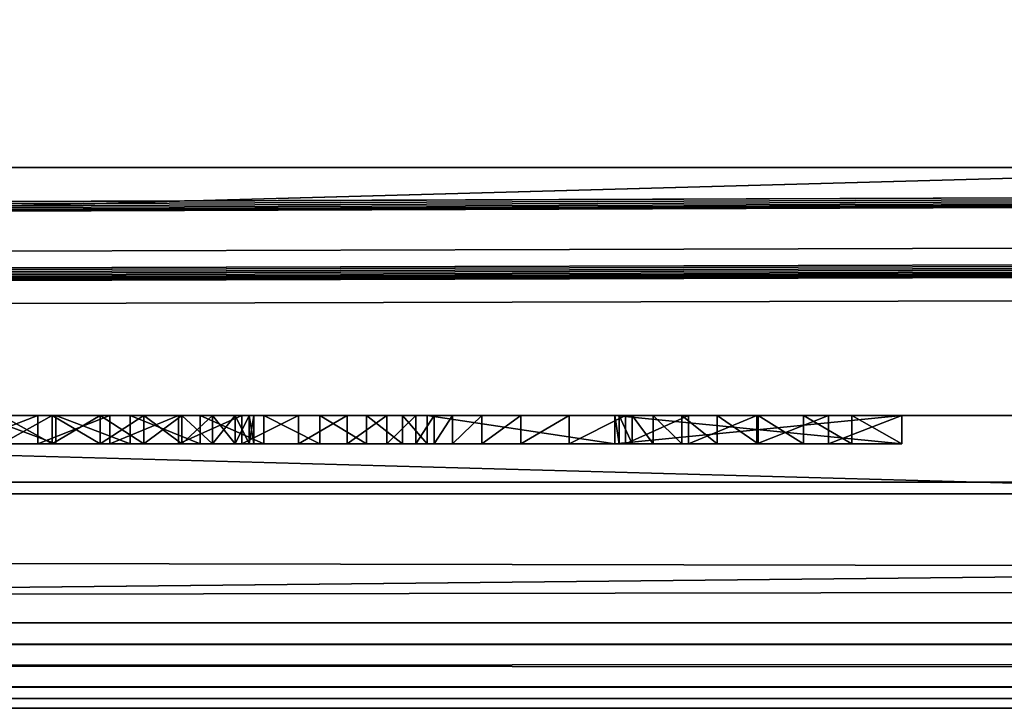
# Model space of a CAD drawing. Header units: inches. Extents: x -26.4 to 26.4, y 0 to 14.
# Tile 21 of 41: x 0.294 to 0.64, y -0.03 to 0.212. Entities that reach past the tile are written whole.
import ezdxf

# ---------------------------------------------------------------- set-up
doc = ezdxf.new("R2010")
doc.units = ezdxf.units.IN
doc.header["$LTSCALE"] = 65.185185
doc.header["$MEASUREMENT"] = 0
for name, color, linetype in [('10', 7, 'CONTINUOUS'), ('11', 7, 'CONTINUOUS'), ('118', 7, 'CONTINUOUS'), ('119', 7, 'CONTINUOUS'), ('121', 7, 'CONTINUOUS'), ('143', 7, 'CONTINUOUS'), ('149', 7, 'CONTINUOUS'), ('150', 7, 'CONTINUOUS'), ('151', 7, 'CONTINUOUS'), ('152', 7, 'CONTINUOUS'), ('153', 7, 'CONTINUOUS'), ('154', 7, 'CONTINUOUS'), ('155', 7, 'CONTINUOUS'), ('156', 7, 'CONTINUOUS'), ('157', 7, 'CONTINUOUS'), ('158', 7, 'CONTINUOUS'), ('159', 7, 'CONTINUOUS'), ('160', 7, 'CONTINUOUS'), ('17', 7, 'CONTINUOUS'), ('171', 7, 'CONTINUOUS'), ('18', 7, 'CONTINUOUS'), ('19', 7, 'CONTINUOUS'), ('22', 7, 'CONTINUOUS'), ('23', 7, 'CONTINUOUS'), ('6', 7, 'CONTINUOUS'), ('7', 7, 'CONTINUOUS'), ('8', 7, 'CONTINUOUS'), ('9', 7, 'CONTINUOUS')]:
    doc.layers.add(name, color=color, linetype=linetype)

msp = doc.modelspace()

# ---------------------------------------------------------------- linework, layer by layer
at = {"layer": '10', "color": 7, "linetype": 'Continuous'}
for points in [[(-26.226, 0, -0.5), (26.226, 0, -0.5), (-26.226, -0.015, -0.5), (-26.226, 0, -0.5)], [(26.226, 0, -0.5), (-26.226, -0.03, -0.5), (-26.226, -0.015, -0.5), (26.226, 0, -0.5)], [(-26.226, -0.03, -0.5), (26.226, 0, -0.5), (26.226, -0.015, -0.5), (-26.226, -0.03, -0.5)], [(26.226, -0.03, -0.5), (-26.226, -0.03, -0.5), (26.226, -0.015, -0.5), (26.226, -0.03, -0.5)]]:
    msp.add_3dface(points, dxfattribs=at)
at = {"layer": '11', "color": 7, "linetype": 'Continuous'}
for points in [[(26.1635, 1.97, -0.03), (26.1635, 0, -0.03), (-26.1635, 0, -0.03), (26.1635, 1.97, -0.03)], [(26.1635, 1.97, -0.03), (-26.1635, 0, -0.03), (-26.1635, 1.97, -0.03), (26.1635, 1.97, -0.03)]]:
    msp.add_3dface(points, dxfattribs=at)
at = {"layer": '118', "color": 7, "linetype": 'Continuous'}
for points in [[(3.405, 0.04541, 19.00447), (3.405, -0.02655, 20.37759), (-3.405, -0.02655, 20.37759), (3.405, 0.04541, 19.00447)], [(-3.405, 0.04541, 19.00447), (3.405, 0.04541, 19.00447), (-3.405, -0.02655, 20.37759), (-3.405, 0.04541, 19.00447)]]:
    msp.add_3dface(points, dxfattribs=at)
at = {"layer": '119', "color": 7, "linetype": 'Continuous'}
for points in [[(-3.405, 0.23216, 19.01426), (3.405, 0.23216, 19.01426), (-3.405, 0.04541, 19.00447), (-3.405, 0.23216, 19.01426)], [(3.405, 0.23216, 19.01426), (3.405, 0.04541, 19.00447), (-3.405, 0.04541, 19.00447), (3.405, 0.23216, 19.01426)]]:
    msp.add_3dface(points, dxfattribs=at)
at = {"layer": '121', "color": 7, "linetype": 'Continuous'}
for points in [[(3.405, 0.16019, 20.38737), (-3.405, 0.16019, 20.38737), (3.405, -0.02655, 20.37759), (3.405, 0.16019, 20.38737)], [(3.405, -0.02655, 20.37759), (-3.405, 0.16019, 20.38737), (-3.405, -0.02655, 20.37759), (3.405, -0.02655, 20.37759)]]:
    msp.add_3dface(points, dxfattribs=at)
at = {"layer": '143', "color": 7, "linetype": 'Continuous'}
for points in [[(0.27405, 0.063, 0.315), (0.29999, 0.063, 0.31688), (0.28718, 0.063, 0.38174), (0.27405, 0.063, 0.315)], [(0.30636, 0.063, 0.64603), (0.27943, 0.063, 0.64894), (0.30506, 0.063, 0.57843), (0.30636, 0.063, 0.64603)], [(0.30506, 0.063, 0.57843), (0.27943, 0.063, 0.64894), (0.28718, 0.063, 0.58226), (0.30506, 0.063, 0.57843)], [(0.28718, 0.063, 0.38174), (0.29999, 0.063, 0.31688), (0.30506, 0.063, 0.38557), (0.28718, 0.063, 0.38174)], [(0.29999, 0.063, 0.31688), (0.32533, 0.063, 0.32276), (0.30506, 0.063, 0.38557), (0.29999, 0.063, 0.31688)], [(0.32195, 0.063, 0.57143), (0.30636, 0.063, 0.64603), (0.30506, 0.063, 0.57843), (0.32195, 0.063, 0.57143)], [(0.30506, 0.063, 0.38557), (0.32533, 0.063, 0.32276), (0.32195, 0.063, 0.39257), (0.30506, 0.063, 0.38557)], [(0.33247, 0.063, 0.6388), (0.30636, 0.063, 0.64603), (0.32195, 0.063, 0.57143), (0.33247, 0.063, 0.6388)], [(0.3373, 0.063, 0.56151), (0.33247, 0.063, 0.6388), (0.32195, 0.063, 0.57143), (0.3373, 0.063, 0.56151)], [(0.32195, 0.063, 0.39257), (0.32533, 0.063, 0.32276), (0.3373, 0.063, 0.40249), (0.32195, 0.063, 0.39257)], [(0.32533, 0.063, 0.32276), (0.34945, 0.063, 0.33251), (0.3373, 0.063, 0.40249), (0.32533, 0.063, 0.32276)], [(0.35706, 0.063, 0.62745), (0.33247, 0.063, 0.6388), (0.35061, 0.063, 0.54898), (0.35706, 0.063, 0.62745)], [(0.35061, 0.063, 0.54898), (0.33247, 0.063, 0.6388), (0.3373, 0.063, 0.56151), (0.35061, 0.063, 0.54898)], [(0.3373, 0.063, 0.40249), (0.34945, 0.063, 0.33251), (0.35061, 0.063, 0.41502), (0.3373, 0.063, 0.40249)], [(0.34945, 0.063, 0.33251), (0.37176, 0.063, 0.34588), (0.35061, 0.063, 0.41502), (0.34945, 0.063, 0.33251)], [(0.36144, 0.063, 0.53425), (0.35706, 0.063, 0.62745), (0.35061, 0.063, 0.54898), (0.36144, 0.063, 0.53425)], [(0.35061, 0.063, 0.41502), (0.37176, 0.063, 0.34588), (0.36144, 0.063, 0.42975), (0.35061, 0.063, 0.41502)], [(0.37949, 0.063, 0.61228), (0.35706, 0.063, 0.62745), (0.37435, 0.063, 0.50021), (0.37949, 0.063, 0.61228)], [(0.37435, 0.063, 0.50021), (0.35706, 0.063, 0.62745), (0.36945, 0.063, 0.51782), (0.37435, 0.063, 0.50021)], [(0.36945, 0.063, 0.51782), (0.35706, 0.063, 0.62745), (0.36144, 0.063, 0.53425), (0.36945, 0.063, 0.51782)], [(0.36144, 0.063, 0.42975), (0.37176, 0.063, 0.34588), (0.36945, 0.063, 0.44618), (0.36144, 0.063, 0.42975)], [(0.36945, 0.063, 0.44618), (0.37176, 0.063, 0.34588), (0.37435, 0.063, 0.46379), (0.36945, 0.063, 0.44618)], [(0.37176, 0.063, 0.34588), (0.39172, 0.063, 0.36256), (0.37435, 0.063, 0.46379), (0.37176, 0.063, 0.34588)], [(0.37601, 0.063, 0.482), (0.37949, 0.063, 0.61228), (0.37435, 0.063, 0.50021), (0.37601, 0.063, 0.482)], [(0.37435, 0.063, 0.46379), (0.39172, 0.063, 0.36256), (0.37601, 0.063, 0.482), (0.37435, 0.063, 0.46379)], [(0.39172, 0.063, 0.36256), (0.37949, 0.063, 0.61228), (0.37601, 0.063, 0.482), (0.39172, 0.063, 0.36256)], [(0.39918, 0.063, 0.59367), (0.37949, 0.063, 0.61228), (0.39172, 0.063, 0.36256), (0.39918, 0.063, 0.59367)], [(0.40886, 0.063, 0.38213), (0.39918, 0.063, 0.59367), (0.39172, 0.063, 0.36256), (0.40886, 0.063, 0.38213)], [(0.4156, 0.063, 0.57213), (0.39918, 0.063, 0.59367), (0.40886, 0.063, 0.38213), (0.4156, 0.063, 0.57213)], [(0.42274, 0.063, 0.40413), (0.4156, 0.063, 0.57213), (0.40886, 0.063, 0.38213), (0.42274, 0.063, 0.40413)], [(0.42832, 0.063, 0.54821), (0.4156, 0.063, 0.57213), (0.42274, 0.063, 0.40413), (0.42832, 0.063, 0.54821)], [(0.43304, 0.063, 0.42802), (0.42832, 0.063, 0.54821), (0.42274, 0.063, 0.40413), (0.43304, 0.063, 0.42802)], [(0.43701, 0.063, 0.52256), (0.42832, 0.063, 0.54821), (0.43304, 0.063, 0.42802), (0.43701, 0.063, 0.52256)], [(0.43951, 0.063, 0.45321), (0.43701, 0.063, 0.52256), (0.43304, 0.063, 0.42802), (0.43951, 0.063, 0.45321)], [(0.43701, 0.063, 0.757), (0.43701, 0.063, 0.52256), (0.43951, 0.063, 0.45321), (0.43701, 0.063, 0.757)], [(0.50301, 0.063, 0.757), (0.43701, 0.063, 0.757), (0.50301, 0.063, 0.649), (0.50301, 0.063, 0.757)], [(0.50301, 0.063, 0.649), (0.43701, 0.063, 0.757), (0.50301, 0.063, 0.583), (0.50301, 0.063, 0.649)], [(0.50301, 0.063, 0.583), (0.43701, 0.063, 0.757), (0.50301, 0.063, 0.482), (0.50301, 0.063, 0.583)], [(0.50301, 0.063, 0.482), (0.43701, 0.063, 0.757), (0.48699, 0.063, 0.36286), (0.50301, 0.063, 0.482)], [(0.48699, 0.063, 0.36286), (0.43701, 0.063, 0.757), (0.46997, 0.063, 0.38239), (0.48699, 0.063, 0.36286)], [(0.46997, 0.063, 0.38239), (0.43701, 0.063, 0.757), (0.45618, 0.063, 0.40432), (0.46997, 0.063, 0.38239)], [(0.45618, 0.063, 0.40432), (0.43701, 0.063, 0.757), (0.44594, 0.063, 0.42812), (0.45618, 0.063, 0.40432)], [(0.44594, 0.063, 0.42812), (0.43701, 0.063, 0.757), (0.43951, 0.063, 0.45321), (0.44594, 0.063, 0.42812)], [(0.50682, 0.063, 0.34619), (0.50301, 0.063, 0.482), (0.48699, 0.063, 0.36286), (0.50682, 0.063, 0.34619)], [(0.60401, 0.063, 0.649), (0.50301, 0.063, 0.649), (0.60401, 0.063, 0.583), (0.60401, 0.063, 0.649)], [(0.60401, 0.063, 0.583), (0.50301, 0.063, 0.649), (0.50301, 0.063, 0.583), (0.60401, 0.063, 0.583)], [(0.50454, 0.063, 0.46446), (0.50301, 0.063, 0.482), (0.50682, 0.063, 0.34619), (0.50454, 0.063, 0.46446)], [(0.5091, 0.063, 0.44746), (0.50454, 0.063, 0.46446), (0.50682, 0.063, 0.34619), (0.5091, 0.063, 0.44746)], [(0.529, 0.063, 0.3328), (0.5091, 0.063, 0.44746), (0.50682, 0.063, 0.34619), (0.529, 0.063, 0.3328)], [(0.51654, 0.063, 0.4315), (0.5091, 0.063, 0.44746), (0.529, 0.063, 0.3328), (0.51654, 0.063, 0.4315)], [(0.52664, 0.063, 0.41708), (0.51654, 0.063, 0.4315), (0.529, 0.063, 0.3328), (0.52664, 0.063, 0.41708)], [(0.53909, 0.063, 0.40463), (0.52664, 0.063, 0.41708), (0.529, 0.063, 0.3328), (0.53909, 0.063, 0.40463)], [(0.55297, 0.063, 0.32299), (0.53909, 0.063, 0.40463), (0.529, 0.063, 0.3328), (0.55297, 0.063, 0.32299)], [(0.55351, 0.063, 0.39453), (0.53909, 0.063, 0.40463), (0.55297, 0.063, 0.32299), (0.55351, 0.063, 0.39453)], [(0.57818, 0.063, 0.31701), (0.55351, 0.063, 0.39453), (0.55297, 0.063, 0.32299), (0.57818, 0.063, 0.31701)], [(0.56947, 0.063, 0.38709), (0.55351, 0.063, 0.39453), (0.57818, 0.063, 0.31701), (0.56947, 0.063, 0.38709)], [(0.58647, 0.063, 0.38253), (0.56947, 0.063, 0.38709), (0.57818, 0.063, 0.31701), (0.58647, 0.063, 0.38253)], [(0.60401, 0.063, 0.315), (0.58647, 0.063, 0.38253), (0.57818, 0.063, 0.31701), (0.60401, 0.063, 0.315)], [(0.60401, 0.063, 0.381), (0.58647, 0.063, 0.38253), (0.60401, 0.063, 0.315), (0.60401, 0.063, 0.381)]]:
    msp.add_3dface(points, dxfattribs=at)
at = {"layer": '149', "color": 7, "linetype": 'Continuous'}
for points in [[(0.27404, 0.073, 0.315), (0.29999, 0.073, 0.31688), (0.27405, 0.063, 0.315), (0.27404, 0.073, 0.315)], [(0.29999, 0.073, 0.31688), (0.29999, 0.063, 0.31688), (0.27405, 0.063, 0.315), (0.29999, 0.073, 0.31688)], [(0.29999, 0.073, 0.31688), (0.32533, 0.073, 0.32276), (0.29999, 0.063, 0.31688), (0.29999, 0.073, 0.31688)], [(0.32533, 0.073, 0.32276), (0.32533, 0.063, 0.32276), (0.29999, 0.063, 0.31688), (0.32533, 0.073, 0.32276)], [(0.32533, 0.073, 0.32276), (0.34945, 0.073, 0.33251), (0.32533, 0.063, 0.32276), (0.32533, 0.073, 0.32276)], [(0.34945, 0.073, 0.33251), (0.34945, 0.063, 0.33251), (0.32533, 0.063, 0.32276), (0.34945, 0.073, 0.33251)], [(0.34945, 0.073, 0.33251), (0.37176, 0.073, 0.34588), (0.34945, 0.063, 0.33251), (0.34945, 0.073, 0.33251)], [(0.37176, 0.073, 0.34588), (0.37176, 0.063, 0.34588), (0.34945, 0.063, 0.33251), (0.37176, 0.073, 0.34588)], [(0.37176, 0.073, 0.34588), (0.39172, 0.073, 0.36256), (0.37176, 0.063, 0.34588), (0.37176, 0.073, 0.34588)], [(0.39172, 0.073, 0.36256), (0.39172, 0.063, 0.36256), (0.37176, 0.063, 0.34588), (0.39172, 0.073, 0.36256)], [(0.39172, 0.073, 0.36256), (0.40886, 0.073, 0.38213), (0.39172, 0.063, 0.36256), (0.39172, 0.073, 0.36256)], [(0.40886, 0.073, 0.38213), (0.40886, 0.063, 0.38213), (0.39172, 0.063, 0.36256), (0.40886, 0.073, 0.38213)], [(0.40886, 0.073, 0.38213), (0.42274, 0.073, 0.40413), (0.40886, 0.063, 0.38213), (0.40886, 0.073, 0.38213)], [(0.42274, 0.073, 0.40413), (0.42274, 0.063, 0.40413), (0.40886, 0.063, 0.38213), (0.42274, 0.073, 0.40413)], [(0.42274, 0.073, 0.40413), (0.43304, 0.073, 0.42802), (0.42274, 0.063, 0.40413), (0.42274, 0.073, 0.40413)], [(0.43304, 0.073, 0.42802), (0.43304, 0.063, 0.42802), (0.42274, 0.063, 0.40413), (0.43304, 0.073, 0.42802)], [(0.43304, 0.073, 0.42802), (0.43951, 0.073, 0.45321), (0.43304, 0.063, 0.42802), (0.43304, 0.073, 0.42802)], [(0.43951, 0.073, 0.45321), (0.43951, 0.063, 0.45321), (0.43304, 0.063, 0.42802), (0.43951, 0.073, 0.45321)]]:
    msp.add_3dface(points, dxfattribs=at)
at = {"layer": '150', "color": 7, "linetype": 'Continuous'}
for points in [[(0.43951, 0.073, 0.45321), (0.44594, 0.073, 0.42812), (0.43951, 0.063, 0.45321), (0.43951, 0.073, 0.45321)], [(0.44594, 0.073, 0.42812), (0.44594, 0.063, 0.42812), (0.43951, 0.063, 0.45321), (0.44594, 0.073, 0.42812)], [(0.44594, 0.073, 0.42812), (0.45618, 0.073, 0.40432), (0.44594, 0.063, 0.42812), (0.44594, 0.073, 0.42812)], [(0.45618, 0.073, 0.40432), (0.45618, 0.063, 0.40432), (0.44594, 0.063, 0.42812), (0.45618, 0.073, 0.40432)], [(0.45618, 0.073, 0.40432), (0.46997, 0.073, 0.38239), (0.45618, 0.063, 0.40432), (0.45618, 0.073, 0.40432)], [(0.46997, 0.073, 0.38239), (0.46997, 0.063, 0.38239), (0.45618, 0.063, 0.40432), (0.46997, 0.073, 0.38239)], [(0.46997, 0.073, 0.38239), (0.48699, 0.073, 0.36286), (0.46997, 0.063, 0.38239), (0.46997, 0.073, 0.38239)], [(0.48699, 0.073, 0.36286), (0.48699, 0.063, 0.36286), (0.46997, 0.063, 0.38239), (0.48699, 0.073, 0.36286)], [(0.48699, 0.073, 0.36286), (0.50682, 0.073, 0.34619), (0.48699, 0.063, 0.36286), (0.48699, 0.073, 0.36286)], [(0.50682, 0.073, 0.34619), (0.50682, 0.063, 0.34619), (0.48699, 0.063, 0.36286), (0.50682, 0.073, 0.34619)], [(0.50682, 0.073, 0.34619), (0.529, 0.073, 0.3328), (0.50682, 0.063, 0.34619), (0.50682, 0.073, 0.34619)], [(0.529, 0.073, 0.3328), (0.529, 0.063, 0.3328), (0.50682, 0.063, 0.34619), (0.529, 0.073, 0.3328)], [(0.529, 0.073, 0.3328), (0.55297, 0.073, 0.32299), (0.529, 0.063, 0.3328), (0.529, 0.073, 0.3328)], [(0.55297, 0.073, 0.32299), (0.55297, 0.063, 0.32299), (0.529, 0.063, 0.3328), (0.55297, 0.073, 0.32299)], [(0.55297, 0.073, 0.32299), (0.57818, 0.073, 0.31701), (0.55297, 0.063, 0.32299), (0.55297, 0.073, 0.32299)], [(0.57818, 0.073, 0.31701), (0.57818, 0.063, 0.31701), (0.55297, 0.063, 0.32299), (0.57818, 0.073, 0.31701)], [(0.57818, 0.073, 0.31701), (0.60401, 0.073, 0.315), (0.57818, 0.063, 0.31701), (0.57818, 0.073, 0.31701)], [(0.60401, 0.073, 0.315), (0.60401, 0.063, 0.315), (0.57818, 0.063, 0.31701), (0.60401, 0.073, 0.315)]]:
    msp.add_3dface(points, dxfattribs=at)
at = {"layer": '151', "color": 7, "linetype": 'Continuous'}
for points in [[(0.60401, 0.073, 0.315), (0.60401, 0.073, 0.381), (0.60401, 0.063, 0.315), (0.60401, 0.073, 0.315)], [(0.60401, 0.073, 0.381), (0.60401, 0.063, 0.381), (0.60401, 0.063, 0.315), (0.60401, 0.073, 0.381)]]:
    msp.add_3dface(points, dxfattribs=at)
at = {"layer": '152', "color": 7, "linetype": 'Continuous'}
for points in [[(0.50454, 0.073, 0.46446), (0.50301, 0.073, 0.482), (0.50454, 0.063, 0.46446), (0.50454, 0.073, 0.46446)], [(0.50301, 0.073, 0.482), (0.50301, 0.063, 0.482), (0.50454, 0.063, 0.46446), (0.50301, 0.073, 0.482)], [(0.5091, 0.073, 0.44746), (0.50454, 0.073, 0.46446), (0.5091, 0.063, 0.44746), (0.5091, 0.073, 0.44746)], [(0.50454, 0.073, 0.46446), (0.50454, 0.063, 0.46446), (0.5091, 0.063, 0.44746), (0.50454, 0.073, 0.46446)], [(0.51654, 0.073, 0.4315), (0.5091, 0.073, 0.44746), (0.51654, 0.063, 0.4315), (0.51654, 0.073, 0.4315)], [(0.5091, 0.073, 0.44746), (0.5091, 0.063, 0.44746), (0.51654, 0.063, 0.4315), (0.5091, 0.073, 0.44746)], [(0.52664, 0.073, 0.41708), (0.51654, 0.073, 0.4315), (0.52664, 0.063, 0.41708), (0.52664, 0.073, 0.41708)], [(0.51654, 0.073, 0.4315), (0.51654, 0.063, 0.4315), (0.52664, 0.063, 0.41708), (0.51654, 0.073, 0.4315)], [(0.53909, 0.073, 0.40463), (0.52664, 0.073, 0.41708), (0.53909, 0.063, 0.40463), (0.53909, 0.073, 0.40463)], [(0.52664, 0.073, 0.41708), (0.52664, 0.063, 0.41708), (0.53909, 0.063, 0.40463), (0.52664, 0.073, 0.41708)], [(0.55351, 0.073, 0.39453), (0.53909, 0.073, 0.40463), (0.55351, 0.063, 0.39453), (0.55351, 0.073, 0.39453)], [(0.53909, 0.073, 0.40463), (0.53909, 0.063, 0.40463), (0.55351, 0.063, 0.39453), (0.53909, 0.073, 0.40463)], [(0.56947, 0.073, 0.38709), (0.55351, 0.073, 0.39453), (0.56947, 0.063, 0.38709), (0.56947, 0.073, 0.38709)], [(0.55351, 0.073, 0.39453), (0.55351, 0.063, 0.39453), (0.56947, 0.063, 0.38709), (0.55351, 0.073, 0.39453)], [(0.58647, 0.073, 0.38253), (0.56947, 0.073, 0.38709), (0.58647, 0.063, 0.38253), (0.58647, 0.073, 0.38253)], [(0.56947, 0.073, 0.38709), (0.56947, 0.063, 0.38709), (0.58647, 0.063, 0.38253), (0.56947, 0.073, 0.38709)], [(0.60401, 0.073, 0.381), (0.58647, 0.073, 0.38253), (0.60401, 0.063, 0.381), (0.60401, 0.073, 0.381)], [(0.58647, 0.073, 0.38253), (0.58647, 0.063, 0.38253), (0.60401, 0.063, 0.381), (0.58647, 0.073, 0.38253)]]:
    msp.add_3dface(points, dxfattribs=at)
at = {"layer": '153', "color": 7, "linetype": 'Continuous'}
for points in [[(0.50301, 0.073, 0.482), (0.50301, 0.073, 0.583), (0.50301, 0.063, 0.482), (0.50301, 0.073, 0.482)], [(0.50301, 0.073, 0.583), (0.50301, 0.063, 0.583), (0.50301, 0.063, 0.482), (0.50301, 0.073, 0.583)]]:
    msp.add_3dface(points, dxfattribs=at)
at = {"layer": '154', "color": 7, "linetype": 'Continuous'}
for points in [[(0.50301, 0.073, 0.583), (0.60401, 0.073, 0.583), (0.50301, 0.063, 0.583), (0.50301, 0.073, 0.583)], [(0.60401, 0.073, 0.583), (0.60401, 0.063, 0.583), (0.50301, 0.063, 0.583), (0.60401, 0.073, 0.583)]]:
    msp.add_3dface(points, dxfattribs=at)
at = {"layer": '155', "color": 7, "linetype": 'Continuous'}
for points in [[(0.60401, 0.073, 0.583), (0.60401, 0.073, 0.649), (0.60401, 0.063, 0.583), (0.60401, 0.073, 0.583)], [(0.60401, 0.073, 0.649), (0.60401, 0.063, 0.649), (0.60401, 0.063, 0.583), (0.60401, 0.073, 0.649)]]:
    msp.add_3dface(points, dxfattribs=at)
at = {"layer": '156', "color": 7, "linetype": 'Continuous'}
for points in [[(0.60401, 0.073, 0.649), (0.50301, 0.073, 0.649), (0.60401, 0.063, 0.649), (0.60401, 0.073, 0.649)], [(0.50301, 0.073, 0.649), (0.50301, 0.063, 0.649), (0.60401, 0.063, 0.649), (0.50301, 0.073, 0.649)]]:
    msp.add_3dface(points, dxfattribs=at)
at = {"layer": '157', "color": 7, "linetype": 'Continuous'}
for points in [[(0.50301, 0.073, 0.649), (0.50301, 0.073, 0.757), (0.50301, 0.063, 0.649), (0.50301, 0.073, 0.649)], [(0.50301, 0.073, 0.757), (0.50301, 0.063, 0.757), (0.50301, 0.063, 0.649), (0.50301, 0.073, 0.757)]]:
    msp.add_3dface(points, dxfattribs=at)
at = {"layer": '158', "color": 7, "linetype": 'Continuous'}
for points in [[(0.50301, 0.073, 0.757), (0.43701, 0.073, 0.757), (0.50301, 0.063, 0.757), (0.50301, 0.073, 0.757)], [(0.43701, 0.073, 0.757), (0.43701, 0.063, 0.757), (0.50301, 0.063, 0.757), (0.43701, 0.073, 0.757)]]:
    msp.add_3dface(points, dxfattribs=at)
at = {"layer": '159', "color": 7, "linetype": 'Continuous'}
for points in [[(0.43701, 0.073, 0.757), (0.43701, 0.073, 0.52256), (0.43701, 0.063, 0.757), (0.43701, 0.073, 0.757)], [(0.43701, 0.073, 0.52256), (0.43701, 0.063, 0.52256), (0.43701, 0.063, 0.757), (0.43701, 0.073, 0.52256)]]:
    msp.add_3dface(points, dxfattribs=at)
at = {"layer": '160', "color": 7, "linetype": 'Continuous'}
for points in [[(0.30636, 0.073, 0.64603), (0.27943, 0.073, 0.64894), (0.30636, 0.063, 0.64603), (0.30636, 0.073, 0.64603)], [(0.27943, 0.073, 0.64894), (0.27943, 0.063, 0.64894), (0.30636, 0.063, 0.64603), (0.27943, 0.073, 0.64894)], [(0.33247, 0.073, 0.6388), (0.30636, 0.073, 0.64603), (0.33247, 0.063, 0.6388), (0.33247, 0.073, 0.6388)], [(0.30636, 0.073, 0.64603), (0.30636, 0.063, 0.64603), (0.33247, 0.063, 0.6388), (0.30636, 0.073, 0.64603)], [(0.35706, 0.073, 0.62745), (0.33247, 0.073, 0.6388), (0.35706, 0.063, 0.62745), (0.35706, 0.073, 0.62745)], [(0.33247, 0.073, 0.6388), (0.33247, 0.063, 0.6388), (0.35706, 0.063, 0.62745), (0.33247, 0.073, 0.6388)], [(0.37949, 0.073, 0.61228), (0.35706, 0.073, 0.62745), (0.37949, 0.063, 0.61228), (0.37949, 0.073, 0.61228)], [(0.35706, 0.073, 0.62745), (0.35706, 0.063, 0.62745), (0.37949, 0.063, 0.61228), (0.35706, 0.073, 0.62745)], [(0.39918, 0.073, 0.59367), (0.37949, 0.073, 0.61228), (0.39918, 0.063, 0.59367), (0.39918, 0.073, 0.59367)], [(0.37949, 0.073, 0.61228), (0.37949, 0.063, 0.61228), (0.39918, 0.063, 0.59367), (0.37949, 0.073, 0.61228)], [(0.4156, 0.073, 0.57213), (0.39918, 0.073, 0.59367), (0.4156, 0.063, 0.57213), (0.4156, 0.073, 0.57213)], [(0.39918, 0.073, 0.59367), (0.39918, 0.063, 0.59367), (0.4156, 0.063, 0.57213), (0.39918, 0.073, 0.59367)], [(0.42832, 0.073, 0.54821), (0.4156, 0.073, 0.57213), (0.42832, 0.063, 0.54821), (0.42832, 0.073, 0.54821)], [(0.4156, 0.073, 0.57213), (0.4156, 0.063, 0.57213), (0.42832, 0.063, 0.54821), (0.4156, 0.073, 0.57213)], [(0.43701, 0.073, 0.52256), (0.42832, 0.073, 0.54821), (0.43701, 0.063, 0.52256), (0.43701, 0.073, 0.52256)], [(0.42832, 0.073, 0.54821), (0.42832, 0.063, 0.54821), (0.43701, 0.063, 0.52256), (0.42832, 0.073, 0.54821)]]:
    msp.add_3dface(points, dxfattribs=at)
at = {"layer": '17', "color": 7, "linetype": 'Continuous'}
for points in [[(-25.3225, -0.03), (25.3225, -0.03), (-25.3225, 0.073), (-25.3225, -0.03)], [(25.3225, -0.03), (25.3225, 0.073), (-25.3225, 0.073), (25.3225, -0.03)]]:
    msp.add_3dface(points, dxfattribs=at)
at = {"layer": '171', "color": 7, "linetype": 'Continuous'}
for points in [[(0.28718, 0.073, 0.58226), (0.30506, 0.073, 0.57843), (0.28718, 0.063, 0.58226), (0.28718, 0.073, 0.58226)], [(0.30506, 0.073, 0.57843), (0.30506, 0.063, 0.57843), (0.28718, 0.063, 0.58226), (0.30506, 0.073, 0.57843)], [(0.30506, 0.073, 0.38557), (0.28718, 0.073, 0.38174), (0.30506, 0.063, 0.38557), (0.30506, 0.073, 0.38557)], [(0.28718, 0.073, 0.38174), (0.28718, 0.063, 0.38174), (0.30506, 0.063, 0.38557), (0.28718, 0.073, 0.38174)], [(0.30506, 0.073, 0.57843), (0.32195, 0.073, 0.57143), (0.30506, 0.063, 0.57843), (0.30506, 0.073, 0.57843)], [(0.32195, 0.073, 0.57143), (0.32195, 0.063, 0.57143), (0.30506, 0.063, 0.57843), (0.32195, 0.073, 0.57143)], [(0.32195, 0.073, 0.39257), (0.30506, 0.073, 0.38557), (0.32195, 0.063, 0.39257), (0.32195, 0.073, 0.39257)], [(0.30506, 0.073, 0.38557), (0.30506, 0.063, 0.38557), (0.32195, 0.063, 0.39257), (0.30506, 0.073, 0.38557)], [(0.32195, 0.073, 0.57143), (0.3373, 0.073, 0.56151), (0.32195, 0.063, 0.57143), (0.32195, 0.073, 0.57143)], [(0.3373, 0.073, 0.56151), (0.3373, 0.063, 0.56151), (0.32195, 0.063, 0.57143), (0.3373, 0.073, 0.56151)], [(0.3373, 0.073, 0.40249), (0.32195, 0.073, 0.39257), (0.3373, 0.063, 0.40249), (0.3373, 0.073, 0.40249)], [(0.32195, 0.073, 0.39257), (0.32195, 0.063, 0.39257), (0.3373, 0.063, 0.40249), (0.32195, 0.073, 0.39257)], [(0.3373, 0.073, 0.56151), (0.35061, 0.073, 0.54898), (0.3373, 0.063, 0.56151), (0.3373, 0.073, 0.56151)], [(0.35061, 0.073, 0.54898), (0.35061, 0.063, 0.54898), (0.3373, 0.063, 0.56151), (0.35061, 0.073, 0.54898)], [(0.35061, 0.073, 0.41502), (0.3373, 0.073, 0.40249), (0.35061, 0.063, 0.41502), (0.35061, 0.073, 0.41502)], [(0.3373, 0.073, 0.40249), (0.3373, 0.063, 0.40249), (0.35061, 0.063, 0.41502), (0.3373, 0.073, 0.40249)], [(0.35061, 0.073, 0.54898), (0.36144, 0.073, 0.53425), (0.35061, 0.063, 0.54898), (0.35061, 0.073, 0.54898)], [(0.36144, 0.073, 0.53425), (0.36144, 0.063, 0.53425), (0.35061, 0.063, 0.54898), (0.36144, 0.073, 0.53425)], [(0.36144, 0.073, 0.42975), (0.35061, 0.073, 0.41502), (0.36144, 0.063, 0.42975), (0.36144, 0.073, 0.42975)], [(0.35061, 0.073, 0.41502), (0.35061, 0.063, 0.41502), (0.36144, 0.063, 0.42975), (0.35061, 0.073, 0.41502)], [(0.36144, 0.073, 0.53425), (0.36945, 0.073, 0.51781), (0.36144, 0.063, 0.53425), (0.36144, 0.073, 0.53425)], [(0.36945, 0.073, 0.51781), (0.36945, 0.063, 0.51782), (0.36144, 0.063, 0.53425), (0.36945, 0.073, 0.51781)], [(0.36945, 0.073, 0.44619), (0.36144, 0.073, 0.42975), (0.36945, 0.063, 0.44618), (0.36945, 0.073, 0.44619)], [(0.36144, 0.073, 0.42975), (0.36144, 0.063, 0.42975), (0.36945, 0.063, 0.44618), (0.36144, 0.073, 0.42975)], [(0.36945, 0.073, 0.51781), (0.37435, 0.073, 0.50021), (0.36945, 0.063, 0.51782), (0.36945, 0.073, 0.51781)], [(0.37435, 0.073, 0.50021), (0.37435, 0.063, 0.50021), (0.36945, 0.063, 0.51782), (0.37435, 0.073, 0.50021)], [(0.37435, 0.073, 0.46379), (0.36945, 0.073, 0.44619), (0.37435, 0.063, 0.46379), (0.37435, 0.073, 0.46379)], [(0.36945, 0.073, 0.44619), (0.36945, 0.063, 0.44618), (0.37435, 0.063, 0.46379), (0.36945, 0.073, 0.44619)], [(0.37435, 0.073, 0.50021), (0.37601, 0.073, 0.482), (0.37435, 0.063, 0.50021), (0.37435, 0.073, 0.50021)], [(0.37601, 0.073, 0.482), (0.37435, 0.073, 0.46379), (0.37601, 0.063, 0.482), (0.37601, 0.073, 0.482)], [(0.37601, 0.073, 0.482), (0.37601, 0.063, 0.482), (0.37435, 0.063, 0.50021), (0.37601, 0.073, 0.482)], [(0.37435, 0.073, 0.46379), (0.37435, 0.063, 0.46379), (0.37601, 0.063, 0.482), (0.37435, 0.073, 0.46379)]]:
    msp.add_3dface(points, dxfattribs=at)
at = {"layer": '18', "color": 7, "linetype": 'Continuous'}
for points in [[(25.3225, -0.03, 22.5), (-25.3225, -0.03, 22.5), (25.3225, 0.04948, 22.5), (25.3225, -0.03, 22.5)], [(25.3225, 0.04948, 22.5), (-25.3225, -0.03, 22.5), (-25.3225, 0.04948, 22.5), (25.3225, 0.04948, 22.5)]]:
    msp.add_3dface(points, dxfattribs=at)
at = {"layer": '19', "color": 7, "linetype": 'Continuous'}
for points in [[(-25.3225, 0.04948, 22.5), (12.8155, 0.17043, 20.19214), (18.172, 0.17762, 20.05483), (-25.3225, 0.04948, 22.5)], [(-25.3225, 0.04948, 22.5), (18.172, 0.17762, 20.05483), (18.17369, 0.1765, 20.07631), (-25.3225, 0.04948, 22.5)], [(18.17873, 0.1754, 20.09726), (-25.3225, 0.04948, 22.5), (18.17369, 0.1765, 20.07631), (18.17873, 0.1754, 20.09726)], [(18.18699, 0.17435, 20.11717), (-25.3225, 0.04948, 22.5), (18.17873, 0.1754, 20.09726), (18.18699, 0.17435, 20.11717)], [(18.19826, 0.17339, 20.13554), (-25.3225, 0.04948, 22.5), (18.18699, 0.17435, 20.11717), (18.19826, 0.17339, 20.13554)], [(-25.3225, 0.04948, 22.5), (3.45395, 0.16036, 20.38417), (7.07326, 0.17339, 20.13554), (-25.3225, 0.04948, 22.5)], [(7.08727, 0.17253, 20.15192), (-25.3225, 0.04948, 22.5), (7.07326, 0.17339, 20.13554), (7.08727, 0.17253, 20.15192)], [(18.21227, 0.17253, 20.15192), (-25.3225, 0.04948, 22.5), (18.19826, 0.17339, 20.13554), (18.21227, 0.17253, 20.15192)], [(7.10368, 0.1718, 20.16592), (-25.3225, 0.04948, 22.5), (7.08727, 0.17253, 20.15192), (7.10368, 0.1718, 20.16592)], [(18.22868, 0.1718, 20.16592), (-25.3225, 0.04948, 22.5), (18.21227, 0.17253, 20.15192), (18.22868, 0.1718, 20.16592)], [(7.12208, 0.17121, 20.17718), (-25.3225, 0.04948, 22.5), (7.10368, 0.1718, 20.16592), (7.12208, 0.17121, 20.17718)], [(18.24708, 0.17121, 20.17718), (-25.3225, 0.04948, 22.5), (18.22868, 0.1718, 20.16592), (18.24708, 0.17121, 20.17718)], [(7.14201, 0.17078, 20.18542), (-25.3225, 0.04948, 22.5), (7.12208, 0.17121, 20.17718), (7.14201, 0.17078, 20.18542)], [(18.26701, 0.17078, 20.18542), (-25.3225, 0.04948, 22.5), (18.24708, 0.17121, 20.17718), (18.26701, 0.17078, 20.18542)], [(7.16299, 0.17051, 20.19045), (-25.3225, 0.04948, 22.5), (7.14201, 0.17078, 20.18542), (7.16299, 0.17051, 20.19045)], [(18.28799, 0.17051, 20.19045), (-25.3225, 0.04948, 22.5), (18.26701, 0.17078, 20.18542), (18.28799, 0.17051, 20.19045)], [(7.1845, 0.17043, 20.19214), (-25.3225, 0.04948, 22.5), (7.16299, 0.17051, 20.19045), (7.1845, 0.17043, 20.19214)], [(18.3095, 0.17043, 20.19214), (-25.3225, 0.04948, 22.5), (18.28799, 0.17051, 20.19045), (18.3095, 0.17043, 20.19214)], [(25.3225, 0.04948, 22.5), (-25.3225, 0.04948, 22.5), (23.9405, 0.17043, 20.19214), (25.3225, 0.04948, 22.5)], [(12.8155, 0.17043, 20.19214), (-25.3225, 0.04948, 22.5), (7.1845, 0.17043, 20.19214), (12.8155, 0.17043, 20.19214)], [(23.9405, 0.17043, 20.19214), (-25.3225, 0.04948, 22.5), (18.3095, 0.17043, 20.19214), (23.9405, 0.17043, 20.19214)], [(3.45395, 0.16036, 20.38417), (-25.3225, 0.04948, 22.5), (3.405, 0.16019, 20.38737), (3.45395, 0.16036, 20.38417)], [(-25.3225, 0.04948, 22.5), (-3.405, 0.16019, 20.38737), (3.405, 0.16019, 20.38737), (-25.3225, 0.04948, 22.5)]]:
    msp.add_3dface(points, dxfattribs=at)
at = {"layer": '22', "color": 7, "linetype": 'Continuous'}
for points in [[(25.3225, 0.073, 1.053), (-24.65, 0.52936, 1.053), (-25.3225, 0.52936, 1.053), (25.3225, 0.073, 1.053)], [(25.3225, 0.073, 1.053), (-25.3225, 0.52936, 1.053), (-25.3225, 0.073, 1.053), (25.3225, 0.073, 1.053)], [(25.3225, 0.073, 1.053), (-23.475, 0.52936, 1.053), (-24.65, 0.52936, 1.053), (25.3225, 0.073, 1.053)], [(25.3225, 0.073, 1.053), (-22.725, 0.52936, 1.053), (-23.475, 0.52936, 1.053), (25.3225, 0.073, 1.053)], [(-22.725, 0.52936, 1.053), (25.3225, 0.073, 1.053), (-21.55, 0.52936, 1.053), (-22.725, 0.52936, 1.053)], [(25.3225, 0.073, 1.053), (-20.8, 0.52936, 1.053), (-21.55, 0.52936, 1.053), (25.3225, 0.073, 1.053)], [(-20.8, 0.52936, 1.053), (25.3225, 0.073, 1.053), (-19.625, 0.52936, 1.053), (-20.8, 0.52936, 1.053)], [(25.3225, 0.073, 1.053), (-18.875, 0.52936, 1.053), (-19.625, 0.52936, 1.053), (25.3225, 0.073, 1.053)], [(-18.875, 0.52936, 1.053), (25.3225, 0.073, 1.053), (-17.7, 0.52936, 1.053), (-18.875, 0.52936, 1.053)], [(25.3225, 0.073, 1.053), (-16.95, 0.52936, 1.053), (-17.7, 0.52936, 1.053), (25.3225, 0.073, 1.053)], [(-16.95, 0.52936, 1.053), (25.3225, 0.073, 1.053), (-15.775, 0.52936, 1.053), (-16.95, 0.52936, 1.053)], [(25.3225, 0.073, 1.053), (-15.025, 0.52936, 1.053), (-15.775, 0.52936, 1.053), (25.3225, 0.073, 1.053)], [(-15.025, 0.52936, 1.053), (25.3225, 0.073, 1.053), (-13.85, 0.52936, 1.053), (-15.025, 0.52936, 1.053)], [(25.3225, 0.073, 1.053), (-13.1, 0.52936, 1.053), (-13.85, 0.52936, 1.053), (25.3225, 0.073, 1.053)], [(-13.1, 0.52936, 1.053), (25.3225, 0.073, 1.053), (-11.925, 0.52936, 1.053), (-13.1, 0.52936, 1.053)], [(25.3225, 0.073, 1.053), (-11.175, 0.52936, 1.053), (-11.925, 0.52936, 1.053), (25.3225, 0.073, 1.053)], [(-11.175, 0.52936, 1.053), (25.3225, 0.073, 1.053), (-10, 0.52936, 1.053), (-11.175, 0.52936, 1.053)], [(25.3225, 0.073, 1.053), (-9.25, 0.52936, 1.053), (-10, 0.52936, 1.053), (25.3225, 0.073, 1.053)], [(-9.25, 0.52936, 1.053), (25.3225, 0.073, 1.053), (-8.075, 0.52936, 1.053), (-9.25, 0.52936, 1.053)], [(25.3225, 0.073, 1.053), (-7.325, 0.52936, 1.053), (-8.075, 0.52936, 1.053), (25.3225, 0.073, 1.053)], [(-7.325, 0.52936, 1.053), (25.3225, 0.073, 1.053), (-6.15, 0.52936, 1.053), (-7.325, 0.52936, 1.053)], [(25.3225, 0.073, 1.053), (-5.4, 0.52936, 1.053), (-6.15, 0.52936, 1.053), (25.3225, 0.073, 1.053)], [(-5.4, 0.52936, 1.053), (25.3225, 0.073, 1.053), (-4.225, 0.52936, 1.053), (-5.4, 0.52936, 1.053)], [(25.3225, 0.073, 1.053), (-3.475, 0.52936, 1.053), (-4.225, 0.52936, 1.053), (25.3225, 0.073, 1.053)], [(-3.475, 0.52936, 1.053), (25.3225, 0.073, 1.053), (-2.3, 0.52936, 1.053), (-3.475, 0.52936, 1.053)], [(25.3225, 0.073, 1.053), (-1.55, 0.52936, 1.053), (-2.3, 0.52936, 1.053), (25.3225, 0.073, 1.053)], [(-1.55, 0.52936, 1.053), (25.3225, 0.073, 1.053), (-0.375, 0.52936, 1.053), (-1.55, 0.52936, 1.053)], [(-0.375, 0.52936, 1.053), (25.3225, 0.073, 1.053), (0.375, 0.52936, 1.053), (-0.375, 0.52936, 1.053)], [(25.3225, 0.073, 1.053), (1.55, 0.52936, 1.053), (0.375, 0.52936, 1.053), (25.3225, 0.073, 1.053)]]:
    msp.add_3dface(points, dxfattribs=at)
at = {"layer": '23', "color": 7, "linetype": 'Continuous'}
for points in [[(-25.3225, 0.073), (25.3225, 0.073), (-0.43442, 0.073, 0.31501), (-25.3225, 0.073)], [(25.3225, 0.073, 1.053), (-25.3225, 0.073, 1.053), (0.50301, 0.073, 0.757), (25.3225, 0.073, 1.053)], [(0.50301, 0.073, 0.757), (-25.3225, 0.073, 1.053), (0.43701, 0.073, 0.757), (0.50301, 0.073, 0.757)], [(0.43701, 0.073, 0.757), (-25.3225, 0.073, 1.053), (-0.534, 0.073, 0.757), (0.43701, 0.073, 0.757)], [(0.30636, 0.073, 0.64603), (0.43701, 0.073, 0.757), (-0.534, 0.073, 0.757), (0.30636, 0.073, 0.64603)], [(0.27943, 0.073, 0.64894), (0.30636, 0.073, 0.64603), (-0.534, 0.073, 0.757), (0.27943, 0.073, 0.64894)], [(-0.43442, 0.073, 0.31501), (25.3225, 0.073), (-0.40842, 0.073, 0.31682), (-0.43442, 0.073, 0.31501)], [(-0.40842, 0.073, 0.31682), (25.3225, 0.073), (-0.10304, 0.073, 0.315), (-0.40842, 0.073, 0.31682)], [(-0.10304, 0.073, 0.315), (25.3225, 0.073), (-0.07711, 0.073, 0.31718), (-0.10304, 0.073, 0.315)], [(-0.07711, 0.073, 0.31718), (25.3225, 0.073), (0.27404, 0.073, 0.315), (-0.07711, 0.073, 0.31718)], [(0.27404, 0.073, 0.315), (25.3225, 0.073), (0.29999, 0.073, 0.31688), (0.27404, 0.073, 0.315)], [(0.30506, 0.073, 0.57843), (0.28718, 0.073, 0.58226), (0.30506, 0.073, 0.38557), (0.30506, 0.073, 0.57843)], [(0.30506, 0.073, 0.38557), (0.28718, 0.073, 0.58226), (0.28718, 0.073, 0.38174), (0.30506, 0.073, 0.38557)], [(0.29999, 0.073, 0.31688), (25.3225, 0.073), (0.60401, 0.073, 0.315), (0.29999, 0.073, 0.31688)], [(0.32533, 0.073, 0.32276), (0.29999, 0.073, 0.31688), (0.60401, 0.073, 0.315), (0.32533, 0.073, 0.32276)], [(0.32195, 0.073, 0.57143), (0.30506, 0.073, 0.57843), (0.32195, 0.073, 0.39257), (0.32195, 0.073, 0.57143)], [(0.32195, 0.073, 0.39257), (0.30506, 0.073, 0.57843), (0.30506, 0.073, 0.38557), (0.32195, 0.073, 0.39257)], [(0.33247, 0.073, 0.6388), (0.43701, 0.073, 0.757), (0.30636, 0.073, 0.64603), (0.33247, 0.073, 0.6388)], [(0.3373, 0.073, 0.56151), (0.32195, 0.073, 0.57143), (0.3373, 0.073, 0.40249), (0.3373, 0.073, 0.56151)], [(0.3373, 0.073, 0.40249), (0.32195, 0.073, 0.57143), (0.32195, 0.073, 0.39257), (0.3373, 0.073, 0.40249)], [(0.34945, 0.073, 0.33251), (0.32533, 0.073, 0.32276), (0.60401, 0.073, 0.315), (0.34945, 0.073, 0.33251)], [(0.35706, 0.073, 0.62745), (0.43701, 0.073, 0.757), (0.33247, 0.073, 0.6388), (0.35706, 0.073, 0.62745)], [(0.35061, 0.073, 0.54898), (0.3373, 0.073, 0.56151), (0.35061, 0.073, 0.41502), (0.35061, 0.073, 0.54898)], [(0.35061, 0.073, 0.41502), (0.3373, 0.073, 0.56151), (0.3373, 0.073, 0.40249), (0.35061, 0.073, 0.41502)], [(0.37176, 0.073, 0.34588), (0.34945, 0.073, 0.33251), (0.57818, 0.073, 0.31701), (0.37176, 0.073, 0.34588)], [(0.57818, 0.073, 0.31701), (0.34945, 0.073, 0.33251), (0.60401, 0.073, 0.315), (0.57818, 0.073, 0.31701)], [(0.36144, 0.073, 0.53425), (0.35061, 0.073, 0.54898), (0.36144, 0.073, 0.42975), (0.36144, 0.073, 0.53425)], [(0.36144, 0.073, 0.42975), (0.35061, 0.073, 0.54898), (0.35061, 0.073, 0.41502), (0.36144, 0.073, 0.42975)], [(0.37949, 0.073, 0.61228), (0.43701, 0.073, 0.757), (0.35706, 0.073, 0.62745), (0.37949, 0.073, 0.61228)], [(0.36945, 0.073, 0.51781), (0.36144, 0.073, 0.53425), (0.36945, 0.073, 0.44619), (0.36945, 0.073, 0.51781)], [(0.36945, 0.073, 0.44619), (0.36144, 0.073, 0.53425), (0.36144, 0.073, 0.42975), (0.36945, 0.073, 0.44619)], [(0.37435, 0.073, 0.50021), (0.36945, 0.073, 0.51781), (0.37435, 0.073, 0.46379), (0.37435, 0.073, 0.50021)], [(0.37435, 0.073, 0.46379), (0.36945, 0.073, 0.51781), (0.36945, 0.073, 0.44619), (0.37435, 0.073, 0.46379)], [(0.39172, 0.073, 0.36256), (0.37176, 0.073, 0.34588), (0.55297, 0.073, 0.32299), (0.39172, 0.073, 0.36256)], [(0.55297, 0.073, 0.32299), (0.37176, 0.073, 0.34588), (0.57818, 0.073, 0.31701), (0.55297, 0.073, 0.32299)], [(0.37601, 0.073, 0.482), (0.37435, 0.073, 0.50021), (0.37435, 0.073, 0.46379), (0.37601, 0.073, 0.482)], [(0.39918, 0.073, 0.59367), (0.43701, 0.073, 0.757), (0.37949, 0.073, 0.61228), (0.39918, 0.073, 0.59367)], [(0.40886, 0.073, 0.38213), (0.39172, 0.073, 0.36256), (0.529, 0.073, 0.3328), (0.40886, 0.073, 0.38213)], [(0.529, 0.073, 0.3328), (0.39172, 0.073, 0.36256), (0.55297, 0.073, 0.32299), (0.529, 0.073, 0.3328)], [(0.4156, 0.073, 0.57213), (0.43701, 0.073, 0.757), (0.39918, 0.073, 0.59367), (0.4156, 0.073, 0.57213)], [(0.42274, 0.073, 0.40413), (0.40886, 0.073, 0.38213), (0.50682, 0.073, 0.34619), (0.42274, 0.073, 0.40413)], [(0.50682, 0.073, 0.34619), (0.40886, 0.073, 0.38213), (0.529, 0.073, 0.3328), (0.50682, 0.073, 0.34619)], [(0.42832, 0.073, 0.54821), (0.43701, 0.073, 0.757), (0.4156, 0.073, 0.57213), (0.42832, 0.073, 0.54821)], [(0.43304, 0.073, 0.42802), (0.42274, 0.073, 0.40413), (0.46997, 0.073, 0.38239), (0.43304, 0.073, 0.42802)], [(0.46997, 0.073, 0.38239), (0.42274, 0.073, 0.40413), (0.48699, 0.073, 0.36286), (0.46997, 0.073, 0.38239)], [(0.48699, 0.073, 0.36286), (0.42274, 0.073, 0.40413), (0.50682, 0.073, 0.34619), (0.48699, 0.073, 0.36286)], [(0.43701, 0.073, 0.52256), (0.43701, 0.073, 0.757), (0.42832, 0.073, 0.54821), (0.43701, 0.073, 0.52256)], [(0.43951, 0.073, 0.45321), (0.43304, 0.073, 0.42802), (0.44594, 0.073, 0.42812), (0.43951, 0.073, 0.45321)], [(0.44594, 0.073, 0.42812), (0.43304, 0.073, 0.42802), (0.45618, 0.073, 0.40432), (0.44594, 0.073, 0.42812)], [(0.45618, 0.073, 0.40432), (0.43304, 0.073, 0.42802), (0.46997, 0.073, 0.38239), (0.45618, 0.073, 0.40432)], [(25.3225, 0.073), (25.3225, 0.073, 1.053), (0.50301, 0.073, 0.757), (25.3225, 0.073)], [(0.60401, 0.073, 0.649), (25.3225, 0.073), (0.50301, 0.073, 0.757), (0.60401, 0.073, 0.649)], [(0.58647, 0.073, 0.38253), (0.60401, 0.073, 0.381), (0.50301, 0.073, 0.583), (0.58647, 0.073, 0.38253)], [(0.50301, 0.073, 0.583), (0.60401, 0.073, 0.381), (0.60401, 0.073, 0.583), (0.50301, 0.073, 0.583)], [(0.56947, 0.073, 0.38709), (0.58647, 0.073, 0.38253), (0.50301, 0.073, 0.583), (0.56947, 0.073, 0.38709)], [(0.55351, 0.073, 0.39453), (0.56947, 0.073, 0.38709), (0.50301, 0.073, 0.583), (0.55351, 0.073, 0.39453)], [(0.53909, 0.073, 0.40463), (0.55351, 0.073, 0.39453), (0.50301, 0.073, 0.583), (0.53909, 0.073, 0.40463)], [(0.52664, 0.073, 0.41708), (0.53909, 0.073, 0.40463), (0.50301, 0.073, 0.583), (0.52664, 0.073, 0.41708)], [(0.51654, 0.073, 0.4315), (0.52664, 0.073, 0.41708), (0.50301, 0.073, 0.583), (0.51654, 0.073, 0.4315)], [(0.5091, 0.073, 0.44746), (0.51654, 0.073, 0.4315), (0.50301, 0.073, 0.583), (0.5091, 0.073, 0.44746)], [(0.50454, 0.073, 0.46446), (0.5091, 0.073, 0.44746), (0.50301, 0.073, 0.583), (0.50454, 0.073, 0.46446)], [(0.50301, 0.073, 0.482), (0.50454, 0.073, 0.46446), (0.50301, 0.073, 0.583), (0.50301, 0.073, 0.482)], [(0.50301, 0.073, 0.649), (0.60401, 0.073, 0.649), (0.50301, 0.073, 0.757), (0.50301, 0.073, 0.649)], [(0.60401, 0.073, 0.315), (25.3225, 0.073), (0.60401, 0.073, 0.381), (0.60401, 0.073, 0.315)], [(0.60401, 0.073, 0.381), (25.3225, 0.073), (0.60401, 0.073, 0.583), (0.60401, 0.073, 0.381)], [(0.60401, 0.073, 0.583), (25.3225, 0.073), (0.60401, 0.073, 0.649), (0.60401, 0.073, 0.583)]]:
    msp.add_3dface(points, dxfattribs=at)
at = {"layer": '6', "color": 7, "linetype": 'Continuous'}
for points in [[(26.1635, 0, 22.53), (26.1635, 1.97, 22.53), (-26.1635, 1.97, 22.53), (26.1635, 0, 22.53)], [(26.1635, 0, 22.53), (-26.1635, 1.97, 22.53), (-26.1635, 0, 22.53), (26.1635, 0, 22.53)]]:
    msp.add_3dface(points, dxfattribs=at)
at = {"layer": '7', "color": 7, "linetype": 'Continuous'}
for points in [[(-26.1635, 0, -0.03), (26.1635, 0, -0.03), (-26.226, 0, -0.5), (-26.1635, 0, -0.03)], [(-26.226, 0, -0.5), (26.1635, 0, -0.03), (26.226, 0, -0.5), (-26.226, 0, -0.5)], [(-26.1635, 0, 22.53), (-26.226, 0, 23), (26.226, 0, 23), (-26.1635, 0, 22.53)], [(26.1635, 0, 22.53), (-26.1635, 0, 22.53), (26.226, 0, 23), (26.1635, 0, 22.53)]]:
    msp.add_3dface(points, dxfattribs=at)
at = {"layer": '8', "color": 7, "linetype": 'Continuous'}
for points in [[(26.226, 0, 23), (-26.226, 0, 23), (26.226, -0.015, 23), (26.226, 0, 23)], [(-26.226, 0, 23), (-26.226, -0.015, 23), (26.226, -0.03, 23), (-26.226, 0, 23)], [(26.226, -0.015, 23), (-26.226, 0, 23), (26.226, -0.03, 23), (26.226, -0.015, 23)], [(-26.226, -0.015, 23), (-26.226, -0.03, 23), (26.226, -0.03, 23), (-26.226, -0.015, 23)]]:
    msp.add_3dface(points, dxfattribs=at)
at = {"layer": '9', "color": 7, "linetype": 'Continuous'}
for points in [[(26.226, -0.03, 23), (-26.226, -0.03, 23), (25.3225, -0.03, 22.5), (26.226, -0.03, 23)], [(-26.226, -0.03, 23), (-25.3225, -0.03, 22.5), (25.3225, -0.03, 22.5), (-26.226, -0.03, 23)], [(-26.226, -0.03, -0.5), (26.226, -0.03, -0.5), (-25.3225, -0.03), (-26.226, -0.03, -0.5)], [(-25.3225, -0.03), (26.226, -0.03, -0.5), (25.3225, -0.03), (-25.3225, -0.03)]]:
    msp.add_3dface(points, dxfattribs=at)

doc.saveas('drawing.dxf')
